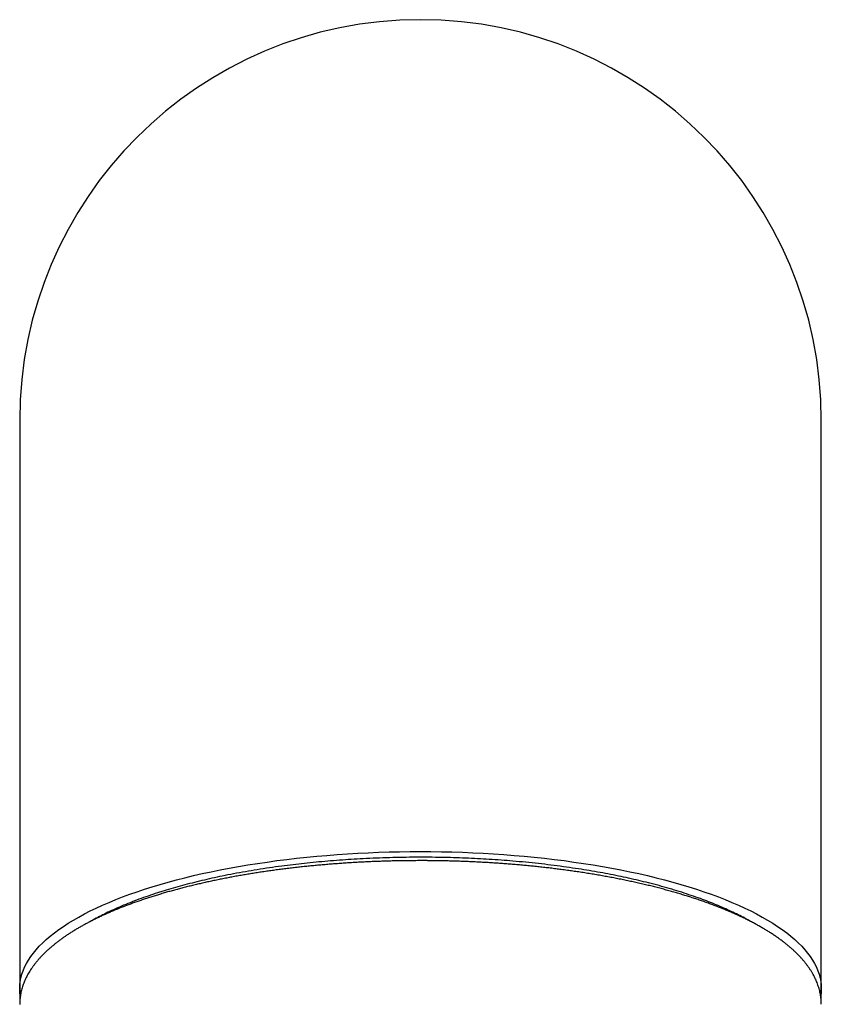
# Model space of a CAD drawing. Header units: millimetres. Extents: x 8 to 677, y 12 to 658.
# Tile 10 of 17: x 318 to 342, y 629 to 658. Entities that reach past the tile are written whole.
import ezdxf

# ---------------------------------------------------------------- set-up
doc = ezdxf.new("R2010")
doc.units = ezdxf.units.MM

msp = doc.modelspace()

# ---------------------------------------------------------------- linework, layer by layer
at = {"color": 7, "linetype": 'Continuous', "lineweight": 30}
for p, q in [((318.007, 646.248), (318.007, 631.114)), ((342.007, 631.114), (342.007, 646.248)), ((318.007, 631.114), (318.007, 629.235)), ((342.007, 629.235), (342.007, 631.114)), ((318.007, 629.235), (318.007, 628.765)), ((342.007, 628.792), (342.007, 629.235))]:
    msp.add_line(p, q, dxfattribs=at)
at = {"color": 7, "linetype": 'Continuous', "lineweight": 30, "flags": 128}
msp.add_lwpolyline([(318.024, 629.014), (318.024, 629.02), (318.011, 629.127), (318.007, 629.235), (318.011, 629.342), (318.024, 629.449), (318.044, 629.557), (318.073, 629.664), (318.11, 629.77), (318.155, 629.877), (318.208, 629.983), (318.269, 630.088), (318.339, 630.193), (318.416, 630.297), (318.501, 630.4), (318.594, 630.503), (318.695, 630.605), (318.804, 630.705), (318.921, 630.805), (319.045, 630.904), (319.176, 631.002), (319.315, 631.098), (319.461, 631.193), (319.615, 631.287), (319.775, 631.379), (319.943, 631.47), (320.118, 631.559), (320.299, 631.647), (320.487, 631.733), (320.681, 631.817), (320.882, 631.9), (321.089, 631.981), (321.303, 632.06), (321.522, 632.137), (321.747, 632.212), (321.977, 632.285), (322.214, 632.355), (322.455, 632.424), (322.702, 632.491), (322.954, 632.555), (323.21, 632.617), (323.471, 632.677), (323.737, 632.734), (324.007, 632.789), (324.281, 632.841), (324.559, 632.891), (324.841, 632.939), (325.126, 632.984), (325.415, 633.026), (325.707, 633.066), (326.001, 633.103), (326.299, 633.138), (326.599, 633.17), (326.901, 633.199), (327.206, 633.225), (327.512, 633.249), (327.82, 633.27), (328.13, 633.288), (328.441, 633.304), (328.753, 633.316), (329.066, 633.326), (329.379, 633.333), (329.693, 633.337), (330.007, 633.339), (330.321, 633.337), (330.635, 633.333), (330.949, 633.326), (331.261, 633.316), (331.573, 633.304), (331.884, 633.288), (332.194, 633.27), (332.502, 633.249), (332.808, 633.225), (333.113, 633.199), (333.415, 633.17), (333.715, 633.138), (334.013, 633.103), (334.307, 633.066), (334.599, 633.026), (334.888, 632.984), (335.173, 632.939), (335.455, 632.891), (335.733, 632.841), (336.007, 632.789), (336.277, 632.734), (336.543, 632.677), (336.804, 632.617), (337.06, 632.555), (337.312, 632.491), (337.559, 632.424), (337.8, 632.355), (338.037, 632.285), (338.267, 632.212), (338.492, 632.137), (338.712, 632.06), (338.925, 631.981), (339.132, 631.9), (339.333, 631.817), (339.527, 631.733), (339.715, 631.647), (339.897, 631.559), (340.071, 631.47), (340.239, 631.379), (340.399, 631.287), (340.553, 631.193), (340.699, 631.098), (340.838, 631.002), (340.97, 630.904), (341.094, 630.805), (341.21, 630.705), (341.319, 630.605), (341.42, 630.503), (341.513, 630.4), (341.598, 630.297), (341.676, 630.193), (341.745, 630.088), (341.806, 629.983), (341.859, 629.877), (341.904, 629.77), (341.941, 629.664), (341.97, 629.557), (341.991, 629.449), (342.003, 629.342), (342.007, 629.235), (342.003, 629.127), (341.991, 629.02), (341.989, 629.012)], dxfattribs=at)
at = {"color": 7, "linetype": 'Continuous', "lineweight": 30}
msp.add_arc((330.007, 646.248), 12, 0, 180, dxfattribs=at)
for points, knots in [([(330.007, 633.066), (329.945, 633.066), (329.858, 633.066), (329.728, 633.065), (329.616, 633.064), (329.482, 633.062), (329.341, 633.06), (329.194, 633.057), (329.041, 633.053), (328.884, 633.048), (328.725, 633.043), (328.564, 633.036), (328.4, 633.029), (328.235, 633.021), (328.07, 633.012), (327.903, 633.002), (327.736, 632.991), (327.568, 632.979), (327.4, 632.967), (327.232, 632.953), (327.064, 632.939), (326.896, 632.924), (326.728, 632.908), (326.561, 632.891), (326.393, 632.873), (326.227, 632.854), (326.061, 632.834), (325.895, 632.814), (325.73, 632.792), (325.566, 632.77), (325.402, 632.747), (325.24, 632.723), (325.078, 632.698), (324.917, 632.672), (324.757, 632.645), (324.598, 632.618), (324.44, 632.59), (324.284, 632.56), (324.128, 632.53), (323.974, 632.5), (323.821, 632.468), (323.669, 632.436), (323.519, 632.402), (323.37, 632.368), (323.222, 632.334), (323.076, 632.298), (322.931, 632.262), (322.788, 632.224), (322.646, 632.186), (322.506, 632.148), (322.368, 632.108), (322.231, 632.068), (322.096, 632.027), (321.962, 631.986), (321.831, 631.943), (321.701, 631.9), (321.573, 631.856), (321.447, 631.812), (321.322, 631.767), (321.2, 631.721), (321.079, 631.674), (320.961, 631.627), (320.844, 631.579), (320.73, 631.531), (320.617, 631.481), (320.507, 631.432), (320.398, 631.381), (320.292, 631.33), (320.188, 631.278), (320.085, 631.226), (319.985, 631.173), (319.888, 631.119), (319.792, 631.065), (319.699, 631.01), (319.608, 630.955), (319.519, 630.899), (319.432, 630.842), (319.348, 630.785), (319.266, 630.727), (319.186, 630.669), (319.109, 630.61), (319.034, 630.55), (318.962, 630.49), (318.892, 630.43), (318.824, 630.368), (318.759, 630.307), (318.697, 630.244), (318.637, 630.182), (318.58, 630.118), (318.525, 630.055), (318.473, 629.99), (318.424, 629.926), (318.377, 629.861), (318.333, 629.795), (318.292, 629.729), (318.253, 629.663), (318.217, 629.597), (318.184, 629.53), (318.154, 629.463), (318.127, 629.395), (318.102, 629.328), (318.081, 629.26), (318.062, 629.192), (318.045, 629.124), (318.032, 629.055), (318.021, 628.987), (318.014, 628.918), (318.009, 628.849), (318.007, 628.798), (318.007, 628.769), (318.007, 628.764)], [0, 0, 0, 0, 0.009964, 0.014076, 0.020896, 0.027992, 0.035615, 0.043578, 0.051808, 0.060244, 0.068844, 0.077576, 0.086416, 0.095347, 0.104355, 0.113427, 0.122555, 0.131731, 0.140949, 0.150205, 0.159493, 0.168811, 0.178154, 0.187521, 0.196909, 0.206316, 0.215741, 0.225181, 0.234635, 0.244103, 0.253583, 0.263073, 0.272574, 0.282085, 0.291604, 0.301131, 0.310666, 0.320208, 0.329757, 0.339311, 0.348871, 0.358437, 0.368008, 0.377584, 0.387164, 0.396748, 0.406337, 0.41593, 0.425526, 0.435126, 0.444729, 0.454336, 0.463946, 0.47356, 0.483176, 0.492796, 0.502419, 0.512044, 0.521673, 0.531304, 0.540939, 0.550577, 0.560218, 0.569861, 0.579508, 0.589158, 0.598811, 0.608467, 0.618126, 0.627789, 0.637454, 0.647122, 0.656794, 0.666468, 0.676145, 0.685824, 0.695504, 0.705187, 0.71487, 0.724554, 0.734238, 0.743919, 0.753597, 0.76327, 0.772936, 0.782594, 0.792241, 0.801874, 0.811492, 0.821091, 0.830668, 0.84022, 0.849744, 0.859238, 0.868698, 0.878123, 0.887512, 0.896863, 0.906176, 0.915452, 0.924694, 0.933903, 0.943085, 0.952243, 0.961383, 0.970512, 0.979636, 0.988764, 0.997904, 1, 1, 1, 1]), ([(339.885, 631.248), (339.875, 631.254), (339.805, 631.295), (339.665, 631.37), (339.465, 631.473), (339.255, 631.574), (339.035, 631.672), (338.807, 631.768), (338.57, 631.861), (338.317, 631.955), (338.046, 632.048), (337.757, 632.142), (337.458, 632.232), (337.151, 632.318), (336.845, 632.398), (336.541, 632.472), (336.24, 632.541), (335.934, 632.606), (335.621, 632.668), (335.303, 632.727), (334.98, 632.782), (334.641, 632.835), (334.285, 632.886), (333.914, 632.935), (333.538, 632.979), (333.157, 633.018), (332.785, 633.052), (332.421, 633.081), (332.067, 633.105), (331.71, 633.125), (331.352, 633.141), (330.993, 633.154), (330.632, 633.163), (330.259, 633.168), (329.874, 633.168), (329.476, 633.164), (329.08, 633.156), (328.684, 633.142), (328.302, 633.125), (327.934, 633.104), (327.58, 633.08), (327.228, 633.052), (326.878, 633.02), (326.532, 632.985), (326.19, 632.945), (325.839, 632.901), (325.482, 632.851), (325.12, 632.796), (324.763, 632.736), (324.412, 632.672), (324.079, 632.606), (323.762, 632.538), (323.462, 632.469), (323.168, 632.398), (322.881, 632.322), (322.601, 632.244), (322.328, 632.163), (322.054, 632.077), (321.78, 631.984), (321.507, 631.885), (321.245, 631.783), (320.992, 631.678), (320.758, 631.573), (320.541, 631.469), (320.341, 631.366), (320.203, 631.292), (320.135, 631.252), (320.127, 631.247)], [0, 0, 0, 0, 0.002442, 0.017641, 0.03284, 0.048039, 0.063238, 0.078437, 0.093637, 0.108836, 0.125555, 0.142273, 0.158992, 0.175711, 0.19243, 0.207629, 0.222828, 0.238028, 0.253227, 0.268426, 0.283625, 0.298824, 0.315543, 0.332262, 0.348981, 0.3657, 0.382419, 0.397618, 0.412817, 0.428016, 0.443215, 0.458414, 0.473613, 0.488812, 0.505531, 0.52225, 0.538969, 0.555688, 0.572407, 0.587606, 0.602805, 0.618004, 0.633204, 0.648403, 0.663602, 0.678801, 0.69552, 0.712239, 0.728958, 0.745676, 0.762395, 0.777595, 0.792794, 0.807993, 0.823192, 0.838391, 0.85359, 0.868789, 0.885508, 0.902227, 0.918946, 0.935665, 0.952384, 0.967583, 0.982782, 0.997981, 1, 1, 1, 1]), ([(342.007, 628.765), (342.007, 628.783), (342.007, 628.824), (342.003, 628.889), (341.996, 628.958), (341.987, 629.028), (341.974, 629.098), (341.959, 629.168), (341.94, 629.238), (341.918, 629.308), (341.894, 629.378), (341.866, 629.449), (341.835, 629.519), (341.8, 629.59), (341.763, 629.66), (341.722, 629.73), (341.678, 629.801), (341.63, 629.871), (341.579, 629.941), (341.525, 630.01), (341.468, 630.08), (341.408, 630.149), (341.344, 630.217), (341.277, 630.285), (341.207, 630.353), (341.133, 630.42), (341.057, 630.486), (340.978, 630.552), (340.896, 630.617), (340.81, 630.682), (340.722, 630.746), (340.632, 630.809), (340.538, 630.871), (340.442, 630.933), (340.343, 630.994), (340.241, 631.054), (340.137, 631.114), (340.03, 631.172), (339.921, 631.23), (339.809, 631.287), (339.694, 631.344), (339.578, 631.399), (339.458, 631.454), (339.337, 631.508), (339.213, 631.561), (339.087, 631.614), (338.958, 631.665), (338.828, 631.716), (338.695, 631.766), (338.56, 631.815), (338.422, 631.863), (338.283, 631.91), (338.141, 631.957), (337.998, 632.003), (337.852, 632.047), (337.705, 632.091), (337.555, 632.134), (337.404, 632.177), (337.251, 632.218), (337.096, 632.258), (336.939, 632.298), (336.78, 632.337), (336.619, 632.374), (336.457, 632.411), (336.293, 632.447), (336.127, 632.482), (335.96, 632.516), (335.791, 632.549), (335.621, 632.581), (335.449, 632.612), (335.275, 632.642), (335.1, 632.672), (334.923, 632.7), (334.745, 632.727), (334.572, 632.752), (334.398, 632.777), (334.228, 632.8), (334.058, 632.821), (333.893, 632.842), (333.727, 632.861), (333.561, 632.879), (333.393, 632.897), (333.225, 632.914), (333.057, 632.929), (332.888, 632.944), (332.718, 632.959), (332.548, 632.972), (332.377, 632.984), (332.206, 632.996), (332.035, 633.007), (331.863, 633.016), (331.691, 633.025), (331.52, 633.033), (331.348, 633.04), (331.177, 633.047), (331.006, 633.052), (330.837, 633.057), (330.672, 633.06), (330.514, 633.063), (330.377, 633.064), (330.256, 633.066), (330.137, 633.066), (330.053, 633.066), (330.007, 633.066)], [0, 0, 0, 0, 0.007105, 0.016294, 0.025519, 0.034786, 0.044105, 0.053483, 0.062928, 0.072444, 0.082038, 0.091715, 0.101475, 0.111322, 0.121255, 0.131273, 0.141373, 0.151551, 0.161801, 0.172119, 0.182496, 0.192926, 0.203402, 0.213917, 0.224463, 0.235035, 0.245627, 0.256233, 0.266849, 0.27747, 0.288093, 0.298715, 0.309334, 0.319947, 0.330552, 0.34115, 0.351738, 0.362316, 0.372885, 0.383443, 0.39399, 0.404527, 0.415053, 0.42557, 0.436076, 0.446573, 0.457061, 0.46754, 0.478011, 0.488473, 0.498928, 0.509376, 0.519818, 0.530253, 0.540683, 0.551108, 0.561528, 0.571944, 0.582357, 0.592767, 0.603175, 0.613581, 0.623986, 0.63439, 0.644795, 0.655201, 0.665608, 0.676018, 0.686432, 0.696849, 0.707272, 0.717701, 0.728138, 0.738583, 0.749039, 0.758432, 0.768883, 0.778272, 0.787659, 0.797044, 0.806426, 0.815806, 0.825183, 0.834556, 0.843926, 0.853292, 0.862654, 0.872009, 0.881358, 0.8907, 0.900031, 0.909349, 0.918651, 0.927929, 0.937173, 0.946366, 0.955473, 0.964424, 0.973028, 0.980925, 0.986511, 0.992576, 1, 1, 1, 1])]:
    msp.add_open_spline(points, degree=3, knots=knots, dxfattribs=at)

doc.saveas('drawing.dxf')
